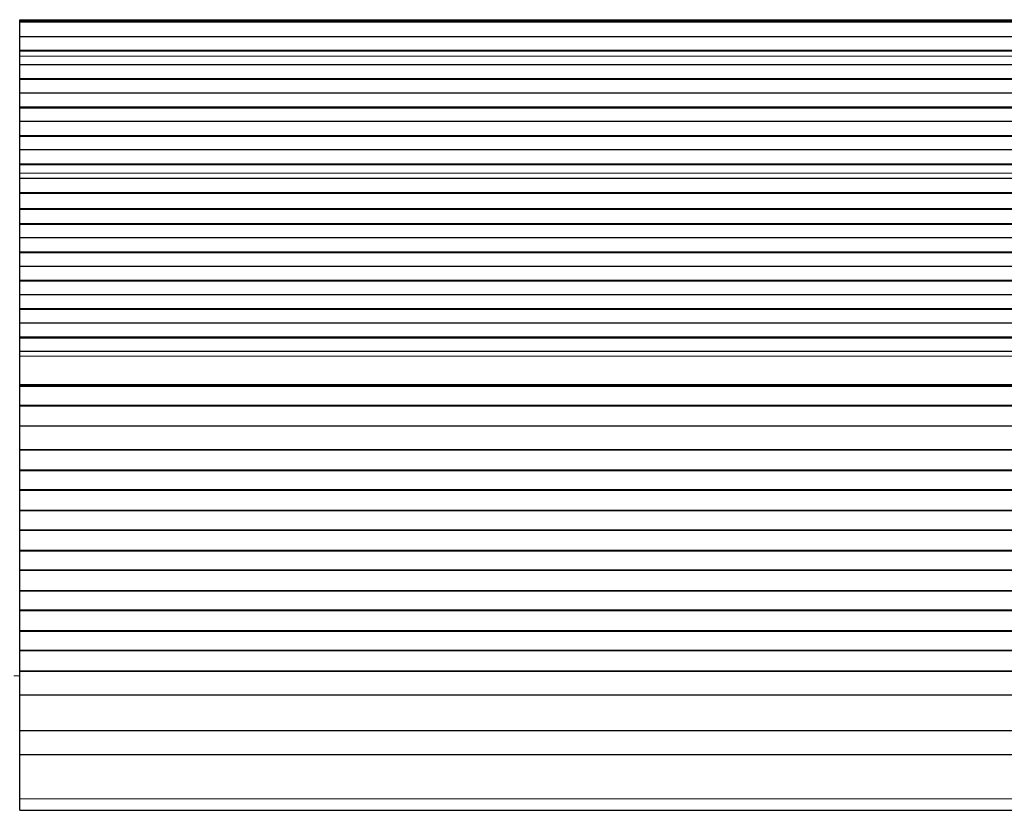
# Model space of a CAD drawing. Header units: inches. Extents: x 0 to 29700, y -16 to 21000.
# Tile 94 of 213: x 5027 to 5517, y 16507 to 16901. Entities that reach past the tile are written whole.
import ezdxf

# ---------------------------------------------------------------- set-up
doc = ezdxf.new("R2010")
doc.units = ezdxf.units.IN
doc.layers.add('1', color=7, linetype='Continuous', true_color=0xffffff)

msp = doc.modelspace()

# ---------------------------------------------------------------- linework, layer by layer
at = {"layer": '1', "color": 2, "linetype": 'Continuous', "lineweight": 25}
for p, q in [((5026.627, 16900.711), (5026.627, 16901.135)), ((5026.627, 16900.044), (5026.627, 16900.711)), ((6003.627, 16900.711), (5026.627, 16900.711)), ((6003.627, 16900.044), (5026.627, 16900.044)), ((5026.627, 16899.908), (5026.627, 16900.044)), ((5026.627, 16892.676), (5026.627, 16899.908)), ((6003.627, 16899.908), (5026.627, 16899.908)), ((5026.627, 16885.742), (5026.627, 16892.676)), ((6003.627, 16892.676), (5026.627, 16892.676)), ((5026.627, 16885.389), (5026.627, 16885.742)), ((6003.627, 16885.742), (5026.627, 16885.742)), ((5026.627, 16882.94), (5026.627, 16885.389)), ((6003.627, 16885.389), (5026.627, 16885.389)), ((5026.627, 16882.914), (5026.627, 16882.94)), ((5026.627, 16878.72), (5026.627, 16882.914)), ((5026.627, 16871.649), (5026.627, 16878.72)), ((6003.627, 16878.72), (5026.627, 16878.72)), ((5026.627, 16871.295), (5026.627, 16871.649)), ((6003.627, 16871.649), (5026.627, 16871.649)), ((5026.627, 16864.578), (5026.627, 16871.295)), ((6003.627, 16871.295), (5026.627, 16871.295)), ((5026.627, 16857.507), (5026.627, 16864.578)), ((6003.627, 16864.578), (5026.627, 16864.578)), ((5026.627, 16857.153), (5026.627, 16857.507)), ((6003.627, 16857.507), (5026.627, 16857.507)), ((5026.627, 16850.436), (5026.627, 16857.153)), ((6003.627, 16857.153), (5026.627, 16857.153)), ((5026.627, 16843.365), (5026.627, 16850.436)), ((6003.627, 16850.436), (5026.627, 16850.436)), ((5026.627, 16843.011), (5026.627, 16843.365)), ((6003.627, 16843.365), (5026.627, 16843.365)), ((5026.627, 16836.293), (5026.627, 16843.011)), ((6003.627, 16843.011), (5026.627, 16843.011)), ((5026.627, 16829.222), (5026.627, 16836.293)), ((6003.627, 16836.293), (5026.627, 16836.293)), ((5026.627, 16828.869), (5026.627, 16829.222)), ((6003.627, 16829.222), (5026.627, 16829.222)), ((5026.627, 16824.675), (5026.627, 16828.869)), ((6003.627, 16828.869), (5026.627, 16828.869)), ((5026.627, 16824.648), (5026.627, 16824.675)), ((5026.627, 16822.104), (5026.627, 16824.648)), ((5026.627, 16822.097), (5026.627, 16822.104)), ((6003.627, 16822.104), (5026.627, 16822.104)), ((5026.627, 16814.891), (5026.627, 16822.097)), ((6003.627, 16822.097), (5026.627, 16822.097)), ((5026.627, 16814.538), (5026.627, 16814.891)), ((6003.627, 16814.891), (5026.627, 16814.891)), ((5026.627, 16807.016), (5026.627, 16814.538)), ((6003.627, 16814.538), (5026.627, 16814.538)), ((5026.627, 16806.595), (5026.627, 16807.016)), ((6003.627, 16807.016), (5026.627, 16807.016)), ((5026.627, 16799.524), (5026.627, 16806.595)), ((6003.627, 16806.595), (5026.627, 16806.595)), ((5026.627, 16799.17), (5026.627, 16799.524)), ((6003.627, 16799.524), (5026.627, 16799.524)), ((5026.627, 16792.453), (5026.627, 16799.17)), ((6003.627, 16799.17), (5026.627, 16799.17)), ((5026.627, 16785.382), (5026.627, 16792.453)), ((6003.627, 16792.453), (5026.627, 16792.453)), ((5026.627, 16785.028), (5026.627, 16785.382)), ((6003.627, 16785.382), (5026.627, 16785.382)), ((5026.627, 16778.311), (5026.627, 16785.028)), ((6003.627, 16785.028), (5026.627, 16785.028)), ((5026.627, 16771.24), (5026.627, 16778.311)), ((6003.627, 16778.311), (5026.627, 16778.311)), ((5026.627, 16770.886), (5026.627, 16771.24)), ((6003.627, 16771.24), (5026.627, 16771.24)), ((5026.627, 16764.169), (5026.627, 16770.886)), ((6003.627, 16770.886), (5026.627, 16770.886)), ((5026.627, 16757.097), (5026.627, 16764.169)), ((6003.627, 16764.169), (5026.627, 16764.169)), ((5026.627, 16756.744), (5026.627, 16757.097)), ((6003.627, 16757.097), (5026.627, 16757.097)), ((5026.627, 16750.026), (5026.627, 16756.744)), ((6003.627, 16756.744), (5026.627, 16756.744)), ((5026.627, 16742.955), (5026.627, 16750.026)), ((6003.627, 16750.026), (5026.627, 16750.026)), ((5026.627, 16742.602), (5026.627, 16742.955)), ((6003.627, 16742.955), (5026.627, 16742.955)), ((5026.627, 16735.884), (5026.627, 16742.602)), ((6003.627, 16742.602), (5026.627, 16742.602)), ((5026.627, 16733.61), (5026.627, 16735.884)), ((6003.627, 16735.884), (5026.627, 16735.884)), ((5026.627, 16719.468), (5026.627, 16733.61)), ((5026.627, 16718.753), (5026.627, 16719.468)), ((5026.627, 16718.503), (5026.627, 16718.753)), ((6003.627, 16718.753), (5026.627, 16718.753)), ((5026.627, 16709.003), (5026.627, 16718.503)), ((6003.627, 16718.503), (5026.627, 16718.503)), ((5026.627, 16708.753), (5026.627, 16709.003)), ((6003.627, 16709.003), (5026.627, 16709.003)), ((5026.627, 16698.753), (5026.627, 16708.753)), ((6003.627, 16708.753), (5026.627, 16708.753)), ((5026.627, 16687.003), (5026.627, 16698.753)), ((6003.627, 16698.753), (5026.627, 16698.753)), ((5026.627, 16686.753), (5026.627, 16687.003)), ((6003.627, 16687.003), (5026.627, 16687.003)), ((5026.627, 16676.753), (5026.627, 16686.753)), ((6003.627, 16686.753), (5026.627, 16686.753)), ((5026.627, 16676.503), (5026.627, 16676.753)), ((6003.627, 16676.753), (5026.627, 16676.753)), ((5026.627, 16667.003), (5026.627, 16676.503)), ((6003.627, 16676.503), (5026.627, 16676.503)), ((5026.627, 16666.753), (5026.627, 16667.003)), ((6003.627, 16667.003), (5026.627, 16667.003)), ((5026.627, 16656.753), (5026.627, 16666.753)), ((6003.627, 16666.753), (5026.627, 16666.753)), ((5026.627, 16656.503), (5026.627, 16656.753)), ((6003.627, 16656.753), (5026.627, 16656.753)), ((5026.627, 16647.003), (5026.627, 16656.503)), ((6003.627, 16656.503), (5026.627, 16656.503)), ((5026.627, 16646.753), (5026.627, 16647.003)), ((6003.627, 16647.003), (5026.627, 16647.003)), ((5026.627, 16636.753), (5026.627, 16646.753)), ((6003.627, 16646.753), (5026.627, 16646.753)), ((5026.627, 16636.503), (5026.627, 16636.753)), ((6003.627, 16636.753), (5026.627, 16636.753)), ((5026.627, 16627.003), (5026.627, 16636.503)), ((6003.627, 16636.503), (5026.627, 16636.503)), ((5026.627, 16626.753), (5026.627, 16627.003)), ((6003.627, 16627.003), (5026.627, 16627.003)), ((5026.627, 16616.753), (5026.627, 16626.753)), ((6003.627, 16626.753), (5026.627, 16626.753)), ((5026.627, 16616.503), (5026.627, 16616.753)), ((6003.627, 16616.753), (5026.627, 16616.753)), ((5026.627, 16607.003), (5026.627, 16616.503)), ((6003.627, 16616.503), (5026.627, 16616.503)), ((5026.627, 16606.753), (5026.627, 16607.003)), ((6003.627, 16607.003), (5026.627, 16607.003)), ((5026.627, 16596.753), (5026.627, 16606.753)), ((6003.627, 16606.753), (5026.627, 16606.753)), ((5026.627, 16596.503), (5026.627, 16596.753)), ((6003.627, 16596.753), (5026.627, 16596.753)), ((5026.627, 16587.003), (5026.627, 16596.503)), ((6003.627, 16596.503), (5026.627, 16596.503)), ((5026.627, 16586.753), (5026.627, 16587.003)), ((6003.627, 16587.003), (5026.627, 16587.003)), ((5026.627, 16576.753), (5026.627, 16586.753)), ((6003.627, 16586.753), (5026.627, 16586.753)), ((5026.627, 16576.503), (5026.627, 16576.753)), ((6003.627, 16576.753), (5026.627, 16576.753)), ((5026.627, 16564.77), (5026.627, 16576.503)), ((6003.627, 16576.503), (5026.627, 16576.503)), ((5026.627, 16546.958), (5026.627, 16564.77)), ((6003.627, 16564.77), (5026.627, 16564.77)), ((5026.627, 16534.997), (5026.627, 16546.958)), ((6003.627, 16546.958), (5026.627, 16546.958)), ((5026.627, 16513.135), (5026.627, 16534.997)), ((6003.627, 16534.997), (5026.627, 16534.997)), ((5026.627, 16507.415), (5026.627, 16513.135)), ((5026.627, 16507.415), (6003.627, 16507.415))]:
    msp.add_line(p, q, dxfattribs=at)
at = {"layer": '1', "color": 110, "linetype": 'Continuous', "lineweight": 13}
for p, q in [((6003.627, 16901.135), (5026.627, 16901.135)), ((6003.627, 16882.94), (5026.627, 16882.94)), ((6003.627, 16882.914), (5026.627, 16882.914)), ((6003.627, 16824.675), (5026.627, 16824.675)), ((6003.627, 16824.648), (5026.627, 16824.648)), ((6003.627, 16733.61), (5026.627, 16733.61)), ((6003.627, 16719.468), (5026.627, 16719.468)), ((5026.629, 16574.35), (5023.627, 16574.35)), ((6003.627, 16513.135), (5026.627, 16513.135))]:
    msp.add_line(p, q, dxfattribs=at)

doc.saveas('drawing.dxf')
